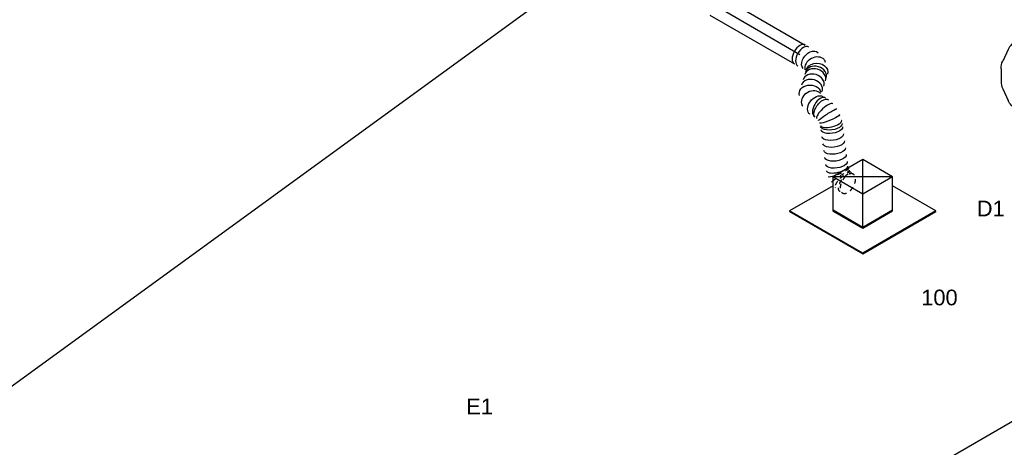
# Model space of a CAD drawing. Extents: x -132501 to 411300, y -42818 to 427495.
# Tile 26 of 256: x -41684 to -36023, y 33535 to 35992. Entities that reach past the tile are written whole.
import ezdxf
from ezdxf.enums import TextEntityAlignment as Align

# ---------------------------------------------------------------- set-up
doc = ezdxf.new("R2010")
doc.units = 0
doc.header["$LTSCALE"] = 50
doc.linetypes.add('CENTER2', pattern=[28.575, 19.05, -3.175, 3.175, -3.175])
doc.linetypes.add('STREEPJES', pattern=[0.1, 0.05, -0.05])
doc.layers.get('0').update_dxf_attribs({"linetype": 'CONTINUOUS'})
for name, color, linetype in [('WL570---_RETOUR', 112, 'CONTINUOUS'), ('WL570---_RETOUR_HL', 8, 'CONTINUOUS'), ('WL570---_RETOUR_RST', 2, 'CONTINUOUS'), ('WL570---_RETOUR_RST_HL', 1, 'CONTINUOUS'), ('WL570---_TOEVOER', 3, 'CONTINUOUS'), ('WL570---_TOEVOER_RST', 2, 'CONTINUOUS'), ('WL570---_TOEVOER_RST_HL', 1, 'CONTINUOUS'), ('WM570---_RETOUR_PR', 1, 'CONTINUOUS'), ('WM570---_RETOUR_RST_PR', 1, 'CONTINUOUS'), ('WM570---_TOEVOER_RST_PR', 1, 'CONTINUOUS')]:
    doc.layers.add(name, color=color, linetype=linetype)
doc.styles.add('BURO-018', font='ARIAL.TTF', dxfattribs={"height": 63})

# ---------------------------------------------------------------- blocks, each defined once
blk = doc.blocks.new('*U418')
at = {"color": 0, "ltscale": 10}
for p, q in [((0, 62.5, -2950), (560.7, 62.5, -2950)), ((0, -62.5, -2950), (560.7, -62.5, -2950))]:
    blk.add_line(p, q, dxfattribs=at)
blk.add_ellipse((560.7, 0, -2950), major_axis=(0, -62.5), ratio=0.57735, start_param=3.141593, end_param=6.283185, dxfattribs=at)
at = {"layer": 'WL570---_RETOUR_HL', "linetype": 'CENTER2'}
blk.add_line((0, 0, -2950), (560.7, 0, -2950), dxfattribs=at)
at = {"layer": 'WM570---_RETOUR_PR', "color": 1, "style": 'BURO-018'}
blk.add_attdef('POSNR', text='', height=90, dxfattribs=at).set_placement((0, 0), align=Align.MIDDLE)
blk = doc.blocks.new('*U512')
at = {"color": 0, "ltscale": 10}
for p, q in [((-412.3, 127.3, -6297.1), (-414.4, 123.7, -6297.1)), ((-414.4, 123.7, -6297.1), (-331.1, -20.5, -6297.1)), ((-124.1, 127.3, -6297.1), (-412.3, 127.3, -6297.1)), ((-327, -20.5, -6297.1), (-412.3, 127.3, -6297.1)), ((-100.2, 168.6, -6297.1), (-196.2, 2.5, -6297.1)), ((97.4, 168.6, -6297.1), (-100.2, 168.6, -6297.1)), ((-1.4, -2.5, -6297.1), (-100.2, 168.6, -6297.1)), ((196.2, -2.5, -6297.1), (97.4, 168.6, -6297.1)), ((-196.2, 2.5, -6297.1), (-190.4, -7.6, -6297.1)), ((-188.3, -4, -6297.1), (-194.1, 6, -6297.1)), ((-16.9, -29.3, -6297.1), (-1.4, -2.5, -6297.1)), ((196.2, -2.5, -6297.1), (-1.4, -2.5, -6297.1)), ((195.7, -3.2, -6297.1), (196.2, -2.5, -6297.1))]:
    blk.add_line(p, q, dxfattribs=at)
at = {"color": 8, "linetype": 'STREEPJES', "ltscale": 10}
for p, q in [((-331.1, -20.5, -6297.1), (-171.5, -297, -6297.1)), ((-169.4, -293.4, -6297.1), (-327, -20.5, -6297.1)), ((-190.4, -7.6, -6297.1), (-97.4, -168.6, -6297.1)), ((-95.3, -165.1, -6297.1), (-188.3, -4, -6297.1)), ((-97.4, -168.6, -6297.1), (-16.9, -29.3, -6297.1)), ((100.2, -168.6, -6297.1), (195.7, -3.2, -6297.1)), ((316.4, -293.4, -6297.1), (172.3, -43.8, -6297.1)), ((-97.4, -168.6, -6297.1), (100.2, -168.6, -6297.1)), ((102.3, -165.1, -6297.1), (-95.3, -165.1, -6297.1)), ((-171.5, -297, -6297.1), (-169.4, -293.4, -6297.1)), ((-171.5, -297, -6297.1), (314.4, -297, -6297.1)), ((316.4, -293.4, -6297.1), (-169.4, -293.4, -6297.1)), ((314.4, -297, -6297.1), (316.4, -293.4, -6297.1))]:
    blk.add_line(p, q, dxfattribs=at)
at = {"layer": 'WL570---_RETOUR_RST_HL', "linetype": 'CENTER2'}
blk.add_circle((0, 0, -6297.1), 0.075, dxfattribs=at)
at = {"layer": 'WL570---_RETOUR_RST', "color": 1, "style": 'BURO-018'}
for tag in ['MC', 'Q']:
    blk.add_attdef(tag, text='', height=90, dxfattribs=at).set_placement((0, 0), align=Align.MIDDLE)
at = {"layer": 'WM570---_RETOUR_RST_PR', "color": 1, "style": 'BURO-018'}
blk.add_attdef('POSNR', text='', height=90, dxfattribs=at).set_placement((0, 0), align=Align.MIDDLE)
blk = doc.blocks.new('*U513')
at = {"color": 0, "ltscale": 10}
for p, q in [((-99.2, 170.4, -3735), (-197.2, 0.7, -3735)), ((98.4, 170.4, -3735), (-99.2, 170.4, -3735)), ((-0.4, -0.7, -3735), (-99.2, 170.4, -3735)), ((197.2, -0.7, -3735), (-99.2, 170.4, -3735)), ((-0.4, -0.7, -3735), (98.4, 170.4, -3735)), ((197.2, -0.7, -3735), (98.4, 170.4, -3735)), ((-413.4, 125.5, -3735), (-415.4, 122, -3735)), ((-415.4, 122, -3735), (-172.5, -298.8, -3735)), ((-125.1, 125.5, -3735), (-413.4, 125.5, -3735)), ((-170.4, -295.2, -3735), (-413.4, 125.5, -3735)), ((-197.2, 0.7, -3735), (-98.4, -170.4, -3735)), ((-96.3, -166.9, -3735), (-195.1, 4.2, -3735)), ((-98.4, -170.4, -3735), (-0.4, -0.7, -3735)), ((197.2, -0.7, -3735), (-0.4, -0.7, -3735)), ((99.2, -170.4, -3735), (197.2, -0.7, -3735)), ((315.4, -295.2, -3735), (171.3, -45.6, -3735)), ((101.2, -166.9, -3735), (-96.3, -166.9, -3735)), ((-98.4, -170.4, -3735), (99.2, -170.4, -3735)), ((-172.5, -298.8, -3735), (-170.4, -295.2, -3735)), ((-172.5, -298.8, -3735), (313.3, -298.8, -3735)), ((315.4, -295.2, -3735), (-170.4, -295.2, -3735)), ((313.3, -298.8, -3735), (315.4, -295.2, -3735))]:
    blk.add_line(p, q, dxfattribs=at)
at = {"layer": 'WL570---_TOEVOER_RST_HL', "linetype": 'CENTER2'}
blk.add_circle((0, 0, -3735), 0.075, dxfattribs=at)
at = {"layer": 'WL570---_TOEVOER_RST', "color": 1, "style": 'BURO-018'}
for tag in ['MC', 'Q']:
    blk.add_attdef(tag, text='', height=90, dxfattribs=at).set_placement((0, 0), align=Align.MIDDLE)
at = {"layer": 'WM570---_TOEVOER_RST_PR', "color": 1, "style": 'BURO-018'}
blk.add_attdef('POSNR', text='', height=90, dxfattribs=at).set_placement((0, 0), align=Align.MIDDLE)
blk = doc.blocks.new('*U631')
at = {"color": 0, "ltscale": 10}
for p, q in [((30.7, 261.8, -3167.2), (7.8, 301.5, -3167.2)), ((43, 224.8, -3167.2), (37.4, 245.7, -3167.2)), ((58.7, 166, -3167.2), (52.2, 190.6, -3167.2)), ((54.8, 60, -3167.2), (61.5, 134.7, -3167.2)), ((5.4, -44.6, -3167.2), (41.4, 17.6, -3167.2)), ((-85.9, -120.6, -3167.2), (-24.6, -77.5, -3167.2)), ((-257.2, -157.5, -3167.2), (-211.4, -157.5, -3167.2)), ((-194.1, -155.2, -3167.2), (-114.4, -133.9, -3167.2))]:
    blk.add_line(p, q, dxfattribs=at)
for centre, major_axis, ratio, start_param, end_param in [((-128.6, 222.7, -3167.2), (136.4, 78.7), 0.57735, 3.141593, 6.283185), ((-111.7, 193.4, -3167.2), (146.2, 60.6), 0.646887, 6.198226, 6.368145), ((-101, 86, -3167.2), (151.4, -47.9), 0.803023, 6.107746, 6.458625), ((-166.7, 15.2, -3167.2), (-67.1, 143.6), 0.750739, 3.009293, 3.273893)]:
    blk.add_ellipse(centre, major_axis=major_axis, ratio=ratio, start_param=start_param, end_param=end_param, dxfattribs=at)
at = {"color": 0, "ltscale": 10, "extrusion": (4.90704e-17, 3.57679e-17, -1)}
for centre, major_axis, ratio, start_param, end_param in [((-257.2, 0, -3167.2), (0, -157.5), 0.57735, 0, 2.982045), ((-96.5, 136.8, -3167.2), (-158, -13.7), 0.750739, 3.009293, 3.273893), ((-125, 44.5, -3167.2), (117.2, -107.2), 0.803023, 6.107746, 6.458625), ((-223.3, 0, -3167.2), (20.7, -156.9), 0.646887, 6.198226, 6.368145)]:
    blk.add_ellipse(centre, major_axis=major_axis, ratio=ratio, start_param=start_param, end_param=end_param, dxfattribs=at)
at = {"layer": 'WL570---_RETOUR_HL', "linetype": 'CENTER2'}
blk.add_ellipse((-385.8, 222.7, -3167.2), major_axis=(-272.8, 157.5), ratio=0.57735, start_param=2.356194, end_param=3.926991, dxfattribs=at)
at = {"layer": 'WM570---_RETOUR_PR', "color": 1, "style": 'BURO-018'}
blk.add_attdef('POSNR', text='', height=90, dxfattribs=at).set_placement((0, 0), align=Align.MIDDLE)
blk = doc.blocks.new('*U647')
at = {"color": 0, "ltscale": 10}
for p, q in [((-81.6, 318.2, -7209.7), (-77.6, 318.2, -7209.7)), ((183.7, -141.4, -7209.7), (-81.6, 318.2, -7209.7)), ((187.8, -141.4, -7209.7), (-77.6, 318.2, -7209.7)), ((1725, 318.2, -7209.7), (1704.6, 282.8, -7209.7)), ((1729, 318.2, -7209.7), (1725, 318.2, -7209.7)), ((1990.3, -141.4, -7209.7), (1725, 318.2, -7209.7)), ((1994.4, -141.4, -7209.7), (1729, 318.2, -7209.7)), ((-57.2, 282.8, -7209.7), (1725, 282.8, -7209.7)), ((1969.9, -141.4, -7209.7), (1725, 282.8, -7209.7)), ((81.6, -318.2, -7209.7), (183.7, -141.4, -7209.7)), ((85.7, -318.2, -7209.7), (187.8, -141.4, -7209.7)), ((183.7, -141.4, -7209.7), (187.8, -141.4, -7209.7)), ((187.8, -141.4, -7209.7), (1969.9, -141.4, -7209.7)), ((1888.3, -282.8, -7209.7), (1969.9, -141.4, -7209.7)), ((1888.3, -318.2, -7209.7), (1990.3, -141.4, -7209.7)), ((1892.3, -318.2, -7209.7), (1994.4, -141.4, -7209.7)), ((1994.4, -141.4, -7209.7), (1990.3, -141.4, -7209.7)), ((106.1, -282.8, -7209.7), (1888.3, -282.8, -7209.7)), ((1867.9, -282.8, -7209.7), (1888.3, -318.2, -7209.7)), ((81.6, -318.2, -7209.7), (85.7, -318.2, -7209.7)), ((1892.3, -318.2, -7209.7), (1888.3, -318.2, -7209.7))]:
    blk.add_line(p, q, dxfattribs=at)
at = {"layer": 'WM570---_RETOUR_PR', "color": 1, "style": 'BURO-018'}
blk.add_attdef('POSNR', text='', height=90, dxfattribs=at).set_placement((0, 0), align=Align.MIDDLE)
blk = doc.blocks.new('*U683')
at = {"color": 0, "ltscale": 10}
for p, q in [((307.1, -151.2, -3346.5), (306.1, -150.9, -3346.5)), ((398.7, -208.9, -3346.5), (397.6, -207.8, -3346.5)), ((467.3, -502.3, -3346.5), (468.4, -503.4, -3346.5))]:
    blk.add_line(p, q, dxfattribs=at)
at = {"color": 8, "linetype": 'STREEPJES', "ltscale": 10}
blk.add_line((557.7, -559.3, -3346.5), (558.6, -559.6, -3346.5), dxfattribs=at)
at = {"color": 0, "ltscale": 10}
for centre, major_axis, ratio, start_param, end_param in [((0, 0, -3346.5), (0, -62.5), 0.57735, 3.141593, 6.283185), ((23.3, 0, -3346.5), (0, -62.5), 0.57735, 3.141593, 6.283185), ((110.3, -13.4, -3346.5), (33.8, 53.4), 0.771502, 0.181202, 2.960391), ((139.3, -56.4, -3346.5), (-60.9, -14.2), 0.804323, 3.141593, 6.283185), ((110.3, -13.4, -3346.5), (33.8, 53.4), 0.771502, 6.101984, 6.464387), ((142.9, -71.9, -3346.5), (-60.9, -14.2), 0.804323, 3.141593, 6.283185), ((150.2, -102.9, -3346.5), (-60.9, -14.2), 0.804323, 3.141593, 6.283185), ((157.4, -133.9, -3346.5), (-60.9, -14.2), 0.804323, 3.141593, 6.283185), ((190, -192.3, -3346.5), (-33.8, -53.4), 0.771502, 3.322794, 6.101984), ((253.8, -205.7, -3346.5), (0, -62.5), 0.57735, 3.141593, 6.283185), ((287.8, -210.8, -3346.5), (-18.8, -59.8), 0.29729, 3.168252, 6.256526), ((352.3, -251.2, -3346.5), (45.8, 42.8), 0.36142, 3.175588, 6.24919), ((190, -192.3, -3346.5), (-33.8, -53.4), 0.771502, 6.101984, 6.464387), ((513.7, -460, -3346.5), (-45.8, -42.8), 0.36142, 0.033995, 3.107597)]:
    blk.add_ellipse(centre, major_axis=major_axis, ratio=ratio, start_param=start_param, end_param=end_param, dxfattribs=at)
at = {"color": 0, "ltscale": 10, "extrusion": (1.17463e-16, -1.88578e-16, -1)}
for centre, major_axis, ratio, start_param, end_param in [((71.2, 0, -3346.5), (10.4, 62.1), 0.660112, 3.251274, 6.392867), ((135.2, -38.9, -3346.5), (55.5, 30.5), 0.806041, 3.362736, 6.504329), ((165.1, -166.8, -3346.5), (-55.5, -30.5), 0.806041, 6.062042, 9.203634), ((229.1, -205.7, -3346.5), (-10.4, -62.1), 0.660112, 6.173504, 9.315096), ((264.4, -205.7, -3346.5), (6.8, 62.4), 0.493103, 3.19493, 6.336523), ((311.4, -220.7, -3346.5), (28.8, 55.7), 0.077937, 3.148, 6.289593), ((333.5, -234.5, -3346.5), (-37.6, -50.2), 0.14757, 3.129265, 6.270858), ((359.4, -260.4, -3346.5), (49.5, 38.2), 0.458016, 0, 3.141593), ((371.7, -276.2, -3346.5), (49.5, 38.2), 0.458016, 0, 3.141593), ((396.2, -308, -3346.5), (49.5, 38.2), 0.458016, 0, 3.141593), ((420.8, -339.8, -3346.5), (49.5, 38.2), 0.458016, 0, 3.141593), ((445.3, -371.6, -3346.5), (49.5, 38.2), 0.458016, 0, 3.141593), ((469.9, -403.4, -3346.5), (49.5, 38.2), 0.458016, 0, 3.141593), ((494.4, -435.1, -3346.5), (49.5, 38.2), 0.458016, 0, 3.141593), ((532.2, -476.4, -3346.5), (37.6, 50.2), 0.14757, 1.983776, 3.15392), ((553.8, -489.9, -3346.5), (-28.8, -55.7), 0.077937, 6.276778, 6.921714)]:
    blk.add_ellipse(centre, major_axis=major_axis, ratio=ratio, start_param=start_param, end_param=end_param, dxfattribs=at)
at = {"color": 8, "linetype": 'STREEPJES', "ltscale": 10, "extrusion": (1.17463e-16, -1.88578e-16, -1)}
for centre, major_axis, ratio, start_param, end_param in [((532.2, -476.4, -3346.5), (37.6, 50.2), 0.14757, 0.012328, 1.983776), ((553.8, -489.9, -3346.5), (-28.8, -55.7), 0.077937, 0.638529, 3.135185), ((599.9, -504.6, -3346.5), (-6.8, -62.4), 0.493103, 6.229848, 9.37144)]:
    blk.add_ellipse(centre, major_axis=major_axis, ratio=ratio, start_param=start_param, end_param=end_param, dxfattribs=at)
at = {"color": 8, "linetype": 'STREEPJES', "ltscale": 10}
for centre, major_axis, ratio, start_param, end_param in [((577, -499.6, -3346.5), (18.8, 59.8), 0.29729, 0.02666, 3.114933), ((610.3, -504.6, -3346.5), (0, -62.5), 0.57735, 3.141593, 6.283185), ((610.3, -504.6, -3346.5), (0, -62.5), 0.57735, 0, 3.141593)]:
    blk.add_ellipse(centre, major_axis=major_axis, ratio=ratio, start_param=start_param, end_param=end_param, dxfattribs=at)
at = {"layer": 'WM570---_RETOUR_PR', "color": 1, "style": 'BURO-018'}
blk.add_attdef('POSNR', text='', height=90, dxfattribs=at).set_placement((0, 0), align=Align.MIDDLE)

msp = doc.modelspace()

# ---------------------------------------------------------------- linework, layer by layer
at = {"layer": 'WL570---_TOEVOER'}
msp.add_line((-25958.2759, 45357.4481), (-46857.3222, 30154.5439), dxfattribs=at)

# ---------------------------------------------------------------- block references
at = {"layer": 'WL570---_RETOUR'}
for name, p, rotation in [('*U418', (-37684.2828, 36072.8652, 2950), 329.9999999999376), ('*U631', (-36015.0264, 35674.3125, 3167.2286), 210.0000000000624), ('*U683', (-37198.6737, 35792.4987, 3346.4982), 329.9999999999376), ('*U647', (-36491.4543, 33060.8002, 7209.7032), 30.00000000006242)]:
    msp.add_blockref(name, p, dxfattribs=dict(at, rotation=rotation))
at = {"layer": 'WL570---_RETOUR_RST'}
ref = msp.add_blockref('*U512', (-38599.0628, 33176.3766, 6297.1415), dxfattribs=dict(at, rotation=30.00000000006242))
ref.add_attrib('Q', '100', dxfattribs={"color": 1, "height": 90, "style": 'BURO-018'}).set_placement((-39333.1183, 33261.3377), align=Align.MIDDLE)
ref.add_attrib('MC', 'E1', dxfattribs={"color": 1, "height": 90, "style": 'BURO-018'}).set_placement((-39039.6689, 33769.6068), align=Align.MIDDLE)
at = {"layer": 'WL570---_TOEVOER_RST'}
ref = msp.add_blockref('*U513', (-36836.8556, 34991.1208, 3735.0358), dxfattribs=dict(at, rotation=30.00000000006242))
ref.add_attrib('Q', '100', dxfattribs={"color": 1, "height": 90, "style": 'BURO-018'}).set_placement((-36396.1128, 34395.7705), align=Align.MIDDLE)
ref.add_attrib('MC', 'D1', dxfattribs={"color": 1, "height": 90, "style": 'BURO-018'}).set_placement((-36100.8957, 34907.1014), align=Align.MIDDLE)

doc.saveas('drawing.dxf')
